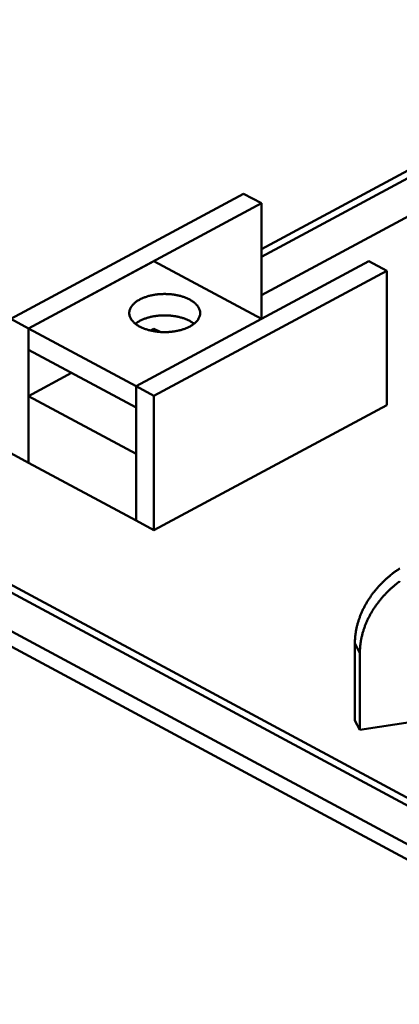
# Model space of a CAD drawing. Header units: millimetres. Extents: x 0 to 841, y 0 to 594.
# Tile 4 of 35: x 101 to 155, y 250 to 392. Entities that reach past the tile are written whole.
import ezdxf

# ---------------------------------------------------------------- set-up
doc = ezdxf.new("R2010")
doc.units = ezdxf.units.MM
doc.layers.add('VIS', color=7, linetype='CONTINUOUS', lineweight=50)

msp = doc.modelspace()

# ---------------------------------------------------------------- linework, layer by layer
at = {"layer": 'VIS'}
for points in [[(135.53, 358.6), (196.96, 391.59)], [(135.53, 357.5), (196.96, 390.48)], [(135.53, 351.96), (200.77, 386.99)], [(99.43, 348.58), (132.95, 366.57)], [(135.53, 365.19), (132.95, 366.57)], [(102.01, 347.19), (135.53, 365.19)], [(135.53, 348.58), (135.53, 365.19)], [(102.01, 347.19), (120.06, 356.88)], [(117.48, 338.89), (151, 356.88)], [(135.53, 348.58), (120.06, 356.88)], [(153.57, 355.5), (151, 356.88)], [(120.06, 337.5), (153.57, 355.5)], [(153.57, 336.18), (153.57, 355.5)], [(116.5, 349.41), (116.51, 349.53), (116.52, 349.65), (116.55, 349.76), (116.58, 349.88), (116.62, 349.99), (116.67, 350.1), (116.73, 350.21), (116.79, 350.31), (116.86, 350.41), (116.93, 350.51), (117.01, 350.6), (117.1, 350.69), (117.18, 350.77), (117.27, 350.85), (117.36, 350.93), (117.46, 351.01), (117.56, 351.08), (117.66, 351.14), (117.76, 351.21), (117.86, 351.27), (117.97, 351.33), (118.08, 351.39), (118.18, 351.44), (118.29, 351.49), (118.4, 351.54), (118.52, 351.59), (118.63, 351.63), (118.74, 351.67), (118.86, 351.71), (118.97, 351.75), (119.09, 351.79), (119.2, 351.82), (119.32, 351.86), (119.44, 351.89), (119.55, 351.91), (119.67, 351.94), (119.79, 351.97), (119.91, 351.99), (120.03, 352.01), (120.15, 352.03), (120.27, 352.05), (120.39, 352.07), (120.51, 352.08), (120.63, 352.1), (120.75, 352.11), (120.87, 352.12), (120.99, 352.13), (121.11, 352.13), (121.23, 352.14), (121.35, 352.14), (121.47, 352.15), (121.59, 352.15), (121.71, 352.15), (121.83, 352.14), (121.95, 352.14), (122.07, 352.13), (122.19, 352.13), (122.32, 352.12), (122.44, 352.11), (122.56, 352.1), (122.68, 352.09), (122.8, 352.07), (122.92, 352.05), (123.04, 352.04), (123.16, 352.02), (123.27, 352), (123.39, 351.97), (123.51, 351.95), (123.63, 351.92), (123.75, 351.89), (123.86, 351.86), (123.98, 351.83), (124.1, 351.8), (124.21, 351.76), (124.33, 351.72), (124.44, 351.68), (124.55, 351.64), (124.67, 351.6), (124.78, 351.55), (124.89, 351.5), (125, 351.45), (125.11, 351.4), (125.22, 351.34)], [(125.22, 351.34), (125.32, 351.28), (125.43, 351.22), (125.53, 351.16), (125.63, 351.09), (125.73, 351.02), (125.83, 350.94), (125.92, 350.87), (126.02, 350.79), (126.1, 350.7), (126.19, 350.61), (126.27, 350.52), (126.34, 350.42), (126.42, 350.32), (126.48, 350.22), (126.54, 350.11), (126.59, 350), (126.63, 349.89), (126.67, 349.77), (126.69, 349.65), (126.71, 349.53), (126.71, 349.41)], [(102.01, 347.19), (99.43, 348.58)], [(126.71, 349.41), (126.71, 349.29), (126.69, 349.17), (126.67, 349.05), (126.63, 348.93), (126.59, 348.82), (126.54, 348.71), (126.49, 348.61), (126.43, 348.5), (126.36, 348.4), (126.28, 348.31), (126.21, 348.22), (126.12, 348.13), (126.04, 348.05), (125.95, 347.97), (125.86, 347.89), (125.76, 347.81), (125.66, 347.74), (125.57, 347.68), (125.46, 347.61), (125.36, 347.55), (125.26, 347.49), (125.15, 347.43), (125.04, 347.38), (124.94, 347.33), (124.83, 347.28), (124.72, 347.23), (124.6, 347.19), (124.49, 347.15), (124.38, 347.11), (124.27, 347.07), (124.15, 347.03), (124.04, 347), (123.92, 346.96), (123.8, 346.93), (123.69, 346.9), (123.57, 346.88), (123.45, 346.85), (123.34, 346.83), (123.22, 346.81), (123.1, 346.79), (122.98, 346.77), (122.86, 346.75), (122.74, 346.73), (122.62, 346.72), (122.5, 346.71), (122.39, 346.7), (122.27, 346.69), (122.15, 346.68), (122.03, 346.67), (121.91, 346.67), (121.79, 346.67), (121.67, 346.67), (121.55, 346.67), (121.43, 346.67), (121.31, 346.67), (121.19, 346.67), (121.07, 346.68), (120.95, 346.69), (120.83, 346.7), (120.71, 346.71), (120.59, 346.72), (120.47, 346.73), (120.35, 346.75), (120.23, 346.77), (120.11, 346.79), (119.99, 346.81), (119.88, 346.83), (119.76, 346.85), (119.64, 346.88), (119.52, 346.9), (119.41, 346.93), (119.29, 346.96), (119.18, 347), (119.06, 347.03), (118.95, 347.07), (118.83, 347.11), (118.72, 347.15), (118.61, 347.19), (118.5, 347.23), (118.38, 347.28), (118.28, 347.33), (118.17, 347.38), (118.06, 347.43), (117.95, 347.49), (117.85, 347.55), (117.75, 347.61), (117.65, 347.68), (117.55, 347.74), (117.45, 347.81), (117.35, 347.89), (117.26, 347.97), (117.17, 348.05), (117.09, 348.13), (117.01, 348.22), (116.93, 348.31), (116.85, 348.4), (116.79, 348.5), (116.72, 348.61), (116.67, 348.71), (116.62, 348.82), (116.58, 348.93), (116.54, 349.05), (116.52, 349.17), (116.51, 349.29), (116.5, 349.41)], [(117.38, 347.87), (117.48, 347.94), (117.57, 348.01), (117.67, 348.08), (117.78, 348.14), (117.88, 348.2), (117.99, 348.26), (118.09, 348.32), (118.2, 348.37), (118.31, 348.42), (118.42, 348.47), (118.53, 348.52), (118.64, 348.56), (118.76, 348.6), (118.87, 348.64), (118.99, 348.68), (119.1, 348.72), (119.22, 348.75), (119.33, 348.78), (119.45, 348.81), (119.57, 348.84), (119.68, 348.87), (119.8, 348.89), (119.92, 348.92), (120.04, 348.94), (120.16, 348.96), (120.28, 348.98), (120.4, 348.99), (120.52, 349.01), (120.64, 349.02), (120.76, 349.03), (120.88, 349.04), (121, 349.05), (121.12, 349.06), (121.24, 349.06), (121.36, 349.07), (121.48, 349.07), (121.6, 349.07), (121.72, 349.07), (121.84, 349.07), (121.96, 349.06), (122.08, 349.06), (122.2, 349.05), (122.32, 349.04), (122.44, 349.03), (122.56, 349.02), (122.68, 349.01), (122.8, 348.99), (122.92, 348.98), (123.04, 348.96), (123.16, 348.94), (123.28, 348.92), (123.4, 348.9), (123.52, 348.87), (123.63, 348.84), (123.75, 348.82), (123.87, 348.79), (123.98, 348.75), (124.1, 348.72), (124.21, 348.69), (124.33, 348.65), (124.44, 348.61), (124.56, 348.57), (124.67, 348.52), (124.78, 348.48), (124.89, 348.43), (125, 348.38), (125.11, 348.32), (125.22, 348.27)], [(117.48, 338.89), (135.53, 348.58)], [(102.01, 327.87), (102.01, 347.19)], [(117.48, 338.89), (102.01, 347.19)], [(102.01, 344.12), (102.01, 347.19)], [(119.56, 346.89), (120.06, 347.16)], [(120.94, 346.69), (120.06, 347.16)], [(125.22, 348.27), (125.32, 348.21), (125.43, 348.15), (125.53, 348.08), (125.63, 348.01), (125.73, 347.94), (125.83, 347.87)], [(117.48, 335.81), (102.01, 344.12)], [(102.01, 337.47), (108.2, 340.79)], [(120.06, 337.5), (117.48, 338.89)], [(117.48, 319.57), (117.48, 338.89)], [(117.48, 335.81), (117.48, 338.89)], [(117.48, 329.17), (102.01, 337.47)], [(102.01, 327.87), (102.01, 337.47)], [(120.06, 318.18), (120.06, 337.5)], [(120.06, 318.18), (153.57, 336.18)], [(102.01, 327.87), (99.43, 329.26)], [(117.48, 319.57), (117.48, 329.17)], [(117.48, 319.57), (102.01, 327.87)], [(71.5, 324.23), (335.5, 182.49)], [(72.53, 324.78), (336.53, 183.04)], [(71.5, 318.69), (335.5, 176.95)], [(71.5, 318.69), (335.5, 176.95)], [(120.06, 318.18), (117.48, 319.57)], [(71.5, 316.48), (335.5, 174.74)], [(148.99, 301.89), (148.99, 302.01), (148.99, 302.13), (148.99, 302.25), (149, 302.37), (149.01, 302.49), (149.01, 302.61), (149.02, 302.73), (149.03, 302.85), (149.05, 302.97), (149.06, 303.09), (149.07, 303.2), (149.09, 303.32), (149.11, 303.44), (149.13, 303.56), (149.15, 303.68), (149.17, 303.8), (149.19, 303.92), (149.22, 304.03), (149.24, 304.15), (149.27, 304.27), (149.29, 304.39), (149.32, 304.5), (149.35, 304.62), (149.39, 304.73), (149.42, 304.85), (149.45, 304.97), (149.49, 305.08), (149.52, 305.2), (149.56, 305.31), (149.6, 305.42), (149.64, 305.54), (149.68, 305.65), (149.72, 305.76), (149.77, 305.87), (149.81, 305.99), (149.86, 306.1), (149.9, 306.21), (149.95, 306.32), (150, 306.43), (150.05, 306.54), (150.1, 306.65), (150.15, 306.76), (150.2, 306.86), (150.26, 306.97), (150.31, 307.08), (150.37, 307.19), (150.42, 307.29), (150.48, 307.4), (150.54, 307.5), (150.6, 307.61), (150.66, 307.71), (150.72, 307.81), (150.78, 307.92), (150.84, 308.02), (150.91, 308.12), (150.97, 308.22), (151.04, 308.32), (151.11, 308.42), (151.17, 308.52), (151.24, 308.62), (151.31, 308.72), (151.38, 308.82), (151.45, 308.92), (151.52, 309.01), (151.59, 309.11), (151.67, 309.2), (151.74, 309.3), (151.82, 309.39), (151.89, 309.49), (151.97, 309.58), (152.05, 309.67), (152.12, 309.76), (152.2, 309.85), (152.28, 309.94), (152.36, 310.03), (152.44, 310.12), (152.52, 310.21), (152.6, 310.3), (152.69, 310.39), (152.77, 310.47), (152.85, 310.56), (152.94, 310.64), (153.02, 310.73), (153.11, 310.81), (153.2, 310.9), (153.28, 310.98), (153.37, 311.06), (153.46, 311.14), (153.55, 311.22), (153.64, 311.3), (153.73, 311.38), (153.82, 311.46), (153.91, 311.54), (154.01, 311.62), (154.1, 311.69), (154.19, 311.77), (154.29, 311.84), (154.38, 311.92), (154.47, 311.99), (154.57, 312.06), (154.67, 312.14), (154.76, 312.21), (154.86, 312.28), (154.96, 312.35), (155.06, 312.42), (155.15, 312.49), (155.25, 312.55), (155.35, 312.62), (155.45, 312.69)], [(149.71, 300.53), (149.71, 300.65), (149.71, 300.77), (149.72, 300.89), (149.72, 301.01), (149.73, 301.13), (149.74, 301.25), (149.74, 301.37), (149.76, 301.49), (149.77, 301.61), (149.78, 301.73), (149.8, 301.85), (149.81, 301.97), (149.83, 302.09), (149.85, 302.21), (149.87, 302.32), (149.89, 302.44), (149.91, 302.56), (149.94, 302.68), (149.96, 302.8), (149.99, 302.91), (150.02, 303.03), (150.05, 303.15), (150.08, 303.26), (150.11, 303.38), (150.14, 303.5), (150.17, 303.61), (150.21, 303.73), (150.24, 303.84), (150.28, 303.95), (150.32, 304.07), (150.36, 304.18), (150.4, 304.29), (150.44, 304.41), (150.49, 304.52), (150.53, 304.63), (150.58, 304.74), (150.62, 304.85), (150.67, 304.96), (150.72, 305.07), (150.77, 305.18), (150.82, 305.29), (150.87, 305.4), (150.92, 305.51), (150.98, 305.62), (151.03, 305.72), (151.09, 305.83), (151.14, 305.94), (151.2, 306.04), (151.26, 306.15), (151.32, 306.25), (151.38, 306.36), (151.44, 306.46), (151.5, 306.56), (151.57, 306.66), (151.63, 306.77), (151.69, 306.87), (151.76, 306.97), (151.83, 307.07), (151.89, 307.17), (151.96, 307.27), (152.03, 307.36), (152.1, 307.46), (152.17, 307.56), (152.24, 307.66), (152.32, 307.75), (152.39, 307.85), (152.46, 307.94), (152.54, 308.04), (152.61, 308.13), (152.69, 308.22), (152.77, 308.32), (152.84, 308.41), (152.92, 308.5), (153, 308.59), (153.08, 308.68), (153.16, 308.77), (153.24, 308.86), (153.33, 308.94), (153.41, 309.03), (153.49, 309.12), (153.58, 309.2), (153.66, 309.29), (153.75, 309.37), (153.83, 309.46), (153.92, 309.54), (154.01, 309.62), (154.09, 309.71), (154.18, 309.79), (154.27, 309.87), (154.36, 309.95), (154.45, 310.03), (154.54, 310.11), (154.63, 310.18), (154.73, 310.26), (154.82, 310.34), (154.91, 310.41), (155.01, 310.49), (155.1, 310.56), (155.2, 310.64), (155.29, 310.71), (155.39, 310.78), (155.48, 310.85)], [(148.99, 290.81), (148.99, 301.89)], [(149.71, 300.53), (148.99, 301.89)], [(149.71, 289.46), (149.71, 300.53)], [(175.51, 293.42), (149.71, 289.46)], [(149.71, 289.46), (148.99, 290.81)]]:
    msp.add_lwpolyline(points, dxfattribs=at)

doc.saveas('drawing.dxf')
